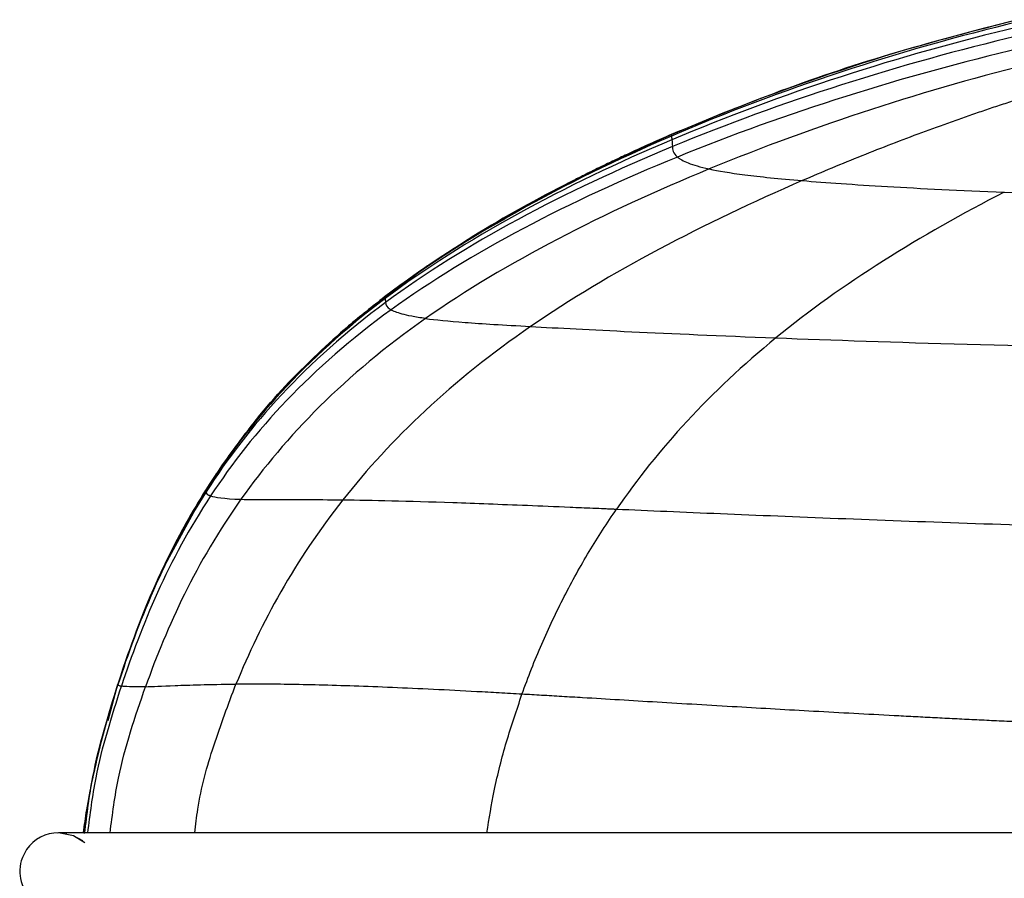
# Paper-space layout '_Back' of a CAD drawing. Header units: millimetres. Extents: x -908 to 908, y 0 to 686.
# Tile 3 of 11: x -908 to -845, y 463 to 518. Entities that reach past the tile are written whole.
import ezdxf

# ---------------------------------------------------------------- set-up
doc = ezdxf.new("R2010")
doc.units = ezdxf.units.MM

psp = doc.layouts.new('_Back')

# ---------------------------------------------------------------- linework, layer by layer
at = {"color": 7, "linetype": 'Continuous', "lineweight": 25}
for p, q in [((-866.583, 510.839), (-866.584, 510.84)), ((-866.578, 510.835), (-866.578, 510.835)), ((-866.578, 510.835), (-866.578, 510.835)), ((-866.577, 510.824), (-866.578, 510.833)), ((-873.463, 507.566), (-873.299, 507.659)), ((-878.905, 504.502), (-877.177, 505.475)), ((-879.436, 504.203), (-877.958, 505.035)), ((-884.917, 500.452), (-884.918, 500.454)), ((-895.292, 489.721), (-896.353, 488.12)), ((-896.353, 488.12), (-899.233, 482.827)), ((-896.353, 488.12), (-898.515, 484.306)), ((-898.428, 484.415), (-896.353, 488.12)), ((-896.352, 488.119), (-896.353, 488.12)), ((-896.353, 488.12), (-896.353, 488.12)), ((-902.608, 473.354), (-901.976, 475.692)), ((-903.252, 471.191), (-903.295, 470.981)), ((-907.819, 465.109), (-907.822, 465.104))]:
    psp.add_line(p, q, dxfattribs=at)
at = {"color": 7, "linetype": 'Continuous', "lineweight": 25, "flags": 128}
for points in [[(-904.09, 465.528), (-904.813, 465.986), (-905.77, 466.176)], [(-904.272, 465.682), (-904.811, 465.988), (-905.768, 466.179)], [(-904.23, 465.654), (-904.81, 465.991), (-905.766, 466.181)]]:
    psp.add_lwpolyline(points, dxfattribs=at)
at = {"color": 7, "linetype": 'Continuous', "lineweight": 25}
for centre, end in [((-905.768, 463.679), 145.18006), ((-905.766, 463.681), 145.18006), ((-905.77, 463.676), 144.94273)]:
    psp.add_arc(centre, 2.5, 90, end, dxfattribs=at)
for points, knots in [([(-844.398, 518.187), (-847.147, 517.477), (-852.424, 516.115), (-859.825, 513.623), (-864.407, 511.732), (-866.578, 510.836)], [0, 0, 0, 0, 0.36394, 0.698643, 1, 1, 1, 1]), ([(-844.399, 518.044), (-848.204, 517.139), (-852.007, 516.06), (-859.448, 513.607), (-863.087, 512.234), (-866.566, 510.739)], [0, 0, 0, 0, 0.5, 0.5, 1, 1, 1, 1]), ([(-839.362, 514.616), (-839.663, 514.53), (-840.27, 514.358), (-841.18, 514.089), (-842.098, 513.813), (-843.022, 513.527), (-843.951, 513.234), (-844.886, 512.931), (-845.826, 512.621), (-846.769, 512.302), (-847.716, 511.975), (-848.987, 511.528), (-850.579, 510.95), (-852.489, 510.229), (-854.398, 509.478), (-856.303, 508.702), (-857.564, 508.163), (-858.195, 507.893)], [0, 0, 0, 0, 0.046146, 0.092876, 0.140158, 0.187965, 0.236268, 0.285039, 0.334248, 0.383867, 0.433866, 0.484214, 0.585812, 0.688437, 0.791843, 0.895781, 1, 1, 1, 1]), ([(-866.579, 510.836), (-869.017, 509.721), (-873.603, 507.625), (-879.776, 504.139), (-883.283, 501.627), (-884.918, 500.455)], [0, 0, 0, 0, 0.377351, 0.709692, 1, 1, 1, 1]), ([(-866.577, 510.824), (-870.056, 509.319), (-873.374, 507.69), (-879.536, 504.226), (-882.381, 502.391), (-884.917, 500.452)], [0, 0, 0, 0, 0.5, 0.5, 1, 1, 1, 1]), ([(-866.566, 510.739), (-870.044, 509.244), (-873.362, 507.627), (-879.525, 504.185), (-882.371, 502.36), (-884.908, 500.428)], [0, 0, 0, 0, 0.5, 0.5, 1, 1, 1, 1]), ([(-866.538, 510.508), (-870.016, 509.038), (-873.333, 507.449), (-879.498, 504.058), (-882.345, 502.258), (-884.887, 500.345)], [0, 0, 0, 0, 0.5, 0.5, 1, 1, 1, 1]), ([(-866.584, 510.841), (-866.999, 510.659), (-867.871, 510.275), (-868.95, 509.783), (-869.938, 509.322), (-870.932, 508.847), (-871.871, 508.386), (-872.719, 507.96), (-873.114, 507.757), (-873.325, 507.649)], [0, 0, 0, 0, 0.083529, 0.17576, 0.278903, 0.394539, 0.570002, 0.771431, 1, 1, 1, 1]), ([(-866.501, 510.069), (-869.976, 508.63), (-873.293, 507.075), (-879.459, 503.75), (-882.309, 501.982), (-884.854, 500.098)], [0, 0, 0, 0, 0.5, 0.5, 1, 1, 1, 1]), ([(-866.18, 509.402), (-869.641, 507.99), (-872.95, 506.464), (-879.107, 503.204), (-881.957, 501.471), (-884.506, 499.624)], [0, 0, 0, 0, 0.5, 0.5, 1, 1, 1, 1]), ([(-866.18, 509.402), (-866.171, 509.395), (-866.161, 509.387), (-866.142, 509.371), (-866.112, 509.348), (-866.035, 509.293), (-865.958, 509.246), (-865.788, 509.15), (-865.652, 509.086), (-865.164, 508.893), (-864.731, 508.765), (-864.149, 508.638)], [0, 0, 0, 0, 0.03125, 0.03125, 0.0625, 0.125, 0.25, 0.25, 0.5, 0.5, 1, 1, 1, 1]), ([(-864.149, 508.638), (-867.523, 507.252), (-870.778, 505.754), (-876.881, 502.563), (-879.727, 500.871), (-882.291, 499.073)], [0, 0, 0, 0, 0.5, 0.5, 1, 1, 1, 1]), ([(-864.149, 508.638), (-863.567, 508.512), (-862.834, 508.388), (-860.901, 508.142), (-859.7, 508.018), (-858.195, 507.893)], [0, 0, 0, 0, 0.5, 0.5, 1, 1, 1, 1]), ([(-858.195, 507.893), (-861.344, 506.53), (-864.433, 505.06), (-870.289, 501.942), (-873.056, 500.296), (-875.572, 498.563)], [0, 0, 0, 0, 0.5, 0.5, 1, 1, 1, 1]), ([(-858.195, 507.893), (-856.688, 507.768), (-854.881, 507.64), (-850.597, 507.391), (-848.121, 507.27), (-845.27, 507.156)], [0, 0, 0, 0, 0.5, 0.5, 1, 1, 1, 1]), ([(-845.27, 507.156), (-847.949, 505.788), (-850.551, 504.316), (-855.467, 501.198), (-857.781, 499.553), (-859.885, 497.833)], [0, 0, 0, 0, 0.5, 0.5, 1, 1, 1, 1]), ([(-845.27, 507.156), (-842.418, 507.042), (-839.19, 506.934), (-832.187, 506.728), (-828.411, 506.629), (-824.469, 506.533)], [0, 0, 0, 0, 0.5, 0.5, 1, 1, 1, 1]), ([(-882.118, 502.466), (-882.108, 502.473), (-881.965, 502.571), (-882.506, 502.21), (-883.452, 501.532), (-883.937, 501.184)], [0, 0, 0, 0, 0.035619, 0.505473, 1, 1, 1, 1]), ([(-884.919, 500.455), (-885.699, 499.838), (-887.21, 498.644), (-889.2, 496.834), (-891.032, 495.001), (-892.81, 493.01), (-894.661, 490.682), (-895.761, 489.017), (-896.353, 488.12)], [0, 0, 0, 0, 0.1489767, 0.288683, 0.4238691, 0.5832432, 0.775455, 1, 1, 1, 1]), ([(-884.909, 500.428), (-887.446, 498.496), (-889.638, 496.483), (-893.42, 492.354), (-895.01, 490.239), (-896.352, 488.119)], [0, 0, 0, 0, 0.5, 0.5, 1, 1, 1, 1]), ([(-884.887, 500.345), (-887.429, 498.432), (-889.624, 496.432), (-893.412, 492.323), (-895.005, 490.215), (-896.348, 488.1)], [0, 0, 0, 0, 0.5, 0.5, 1, 1, 1, 1]), ([(-895.236, 489.678), (-894.614, 490.579), (-892.932, 493.017), (-889.506, 496.688), (-886.489, 499.163), (-884.917, 500.452)], [0, 0, 0, 0, 0.2189364, 0.5929773, 1, 1, 1, 1]), ([(-884.854, 500.098), (-887.399, 498.214), (-889.598, 496.239), (-893.394, 492.174), (-894.99, 490.084), (-896.336, 487.985)], [0, 0, 0, 0, 0.5, 0.5, 1, 1, 1, 1]), ([(-884.506, 499.624), (-887.055, 497.777), (-889.261, 495.841), (-893.078, 491.851), (-894.686, 489.797), (-896.046, 487.731)], [0, 0, 0, 0, 0.5, 0.5, 1, 1, 1, 1]), ([(-882.291, 499.073), (-882.466, 499.098), (-882.628, 499.121), (-882.923, 499.169), (-883.057, 499.193), (-883.426, 499.264), (-883.629, 499.311), (-883.97, 499.403), (-884.109, 499.449), (-884.34, 499.538), (-884.432, 499.581), (-884.506, 499.624)], [0, 0, 0, 0, 0.125, 0.125, 0.25, 0.25, 0.5, 0.5, 0.75, 0.75, 1, 1, 1, 1]), ([(-882.292, 499.073), (-884.855, 497.276), (-887.095, 495.396), (-891.008, 491.52), (-892.679, 489.523), (-894.108, 487.508)], [0, 0, 0, 0, 0.5, 0.5, 1, 1, 1, 1]), ([(-882.292, 499.073), (-881.657, 498.987), (-880.855, 498.908), (-878.687, 498.745), (-877.321, 498.66), (-875.572, 498.563)], [0, 0, 0, 0, 0.5, 0.5, 1, 1, 1, 1]), ([(-875.572, 498.563), (-878.088, 496.83), (-880.326, 495.029), (-884.309, 491.322), (-886.055, 489.414), (-887.585, 487.474)], [0, 0, 0, 0, 0.5, 0.5, 1, 1, 1, 1]), ([(-875.572, 498.563), (-873.824, 498.465), (-871.696, 498.353), (-866.52, 498.106), (-863.474, 497.971), (-859.885, 497.833)], [0, 0, 0, 0, 0.5, 0.5, 1, 1, 1, 1]), ([(-859.885, 497.833), (-856.295, 497.695), (-852.173, 497.558), (-843.111, 497.302), (-838.172, 497.182), (-832.957, 497.08)], [0, 0, 0, 0, 0.5, 0.5, 1, 1, 1, 1]), ([(-896.348, 488.1), (-897.692, 485.984), (-898.787, 483.862), (-900.615, 479.696), (-901.349, 477.653), (-901.976, 475.686)], [0, 0, 0, 0, 0.5, 0.5, 1, 1, 1, 1]), ([(-896.337, 487.984), (-897.683, 485.885), (-898.78, 483.776), (-900.611, 479.634), (-901.346, 477.601), (-901.974, 475.644)], [0, 0, 0, 0, 0.5, 0.5, 1, 1, 1, 1]), ([(-896.046, 487.731), (-897.406, 485.665), (-898.516, 483.587), (-900.371, 479.5), (-901.116, 477.491), (-901.752, 475.554)], [0, 0, 0, 0, 0.5, 0.5, 1, 1, 1, 1]), ([(-896.352, 488.119), (-896.352, 488.118), (-896.351, 488.118), (-896.35, 488.113), (-896.349, 488.108), (-896.348, 488.1)], [0, 0, 0, 0, 0.5, 0.5, 1, 1, 1, 1]), ([(-896.337, 487.984), (-896.333, 487.953), (-896.33, 487.912), (-896.274, 487.847), (-896.247, 487.824), (-896.188, 487.789), (-896.153, 487.772), (-896.103, 487.752), (-896.075, 487.741), (-896.063, 487.737), (-896.055, 487.734), (-896.05, 487.733), (-896.046, 487.731)], [0, 0, 0, 0, 0.5, 0.5, 0.75, 0.75, 0.875, 0.9375, 0.96875, 0.984375, 0.984375, 1, 1, 1, 1]), ([(-894.108, 487.507), (-895.536, 485.491), (-896.721, 483.456), (-898.713, 479.435), (-899.522, 477.449), (-900.208, 475.524)], [0, 0, 0, 0, 0.5, 0.5, 1, 1, 1, 1]), ([(-887.585, 487.474), (-889.114, 485.534), (-890.428, 483.562), (-892.685, 479.61), (-893.628, 477.632), (-894.424, 475.683)], [0, 0, 0, 0, 0.5, 0.5, 1, 1, 1, 1]), ([(-894.108, 487.507), (-893.549, 487.488), (-892.839, 487.486), (-891.292, 487.489), (-890.695, 487.491), (-889.3, 487.489), (-888.501, 487.485), (-887.585, 487.474)], [0, 0, 0, 0, 0.5, 0.5, 0.75, 0.75, 1, 1, 1, 1]), ([(-887.584, 487.474), (-885.75, 487.453), (-883.438, 487.401), (-879.108, 487.254), (-877.521, 487.194), (-874.909, 487.088), (-873.999, 487.05), (-872.574, 486.99), (-871.847, 486.959), (-870.971, 486.921), (-870.526, 486.902), (-870.302, 486.892), (-870.189, 486.887), (-870.141, 486.885), (-870.108, 486.884), (-870.091, 486.883), (-870.076, 486.882)], [0, 0, 0, 0, 0.5, 0.5, 0.75, 0.75, 0.875, 0.875, 0.9375, 0.96875, 0.984375, 0.992188, 0.996094, 0.998047, 0.998047, 1, 1, 1, 1]), ([(-876.127, 475.041), (-875.929, 475.588), (-875.728, 476.129), (-875.307, 477.196), (-875.089, 477.723), (-874.413, 479.285), (-873.933, 480.299), (-872.92, 482.274), (-872.386, 483.234), (-871.269, 485.097), (-870.685, 486.002), (-870.077, 486.881)], [0, 0, 0, 0, 0.125, 0.125, 0.25, 0.25, 0.5, 0.5, 0.75, 0.75, 1, 1, 1, 1]), ([(-870.076, 486.882), (-868.01, 486.792), (-865.786, 486.695), (-861.052, 486.495), (-858.542, 486.392), (-850.641, 486.085), (-844.876, 485.881), (-838.772, 485.699)], [0, 0, 0, 0, 0.25, 0.25, 0.5, 0.5, 1, 1, 1, 1]), ([(-904.111, 466.135), (-903.961, 467.346), (-903.559, 470.595), (-902.586, 473.725), (-901.976, 475.687)], [0, 0, 0, 0, 0.372968, 1, 1, 1, 1]), ([(-904.103, 466.176), (-903.955, 467.367), (-903.555, 470.588), (-902.585, 473.69), (-901.974, 475.645)], [0, 0, 0, 0, 0.36993, 1, 1, 1, 1]), ([(-901.976, 475.687), (-901.976, 475.688), (-901.976, 475.689), (-901.976, 475.69), (-901.976, 475.69), (-901.976, 475.691), (-901.976, 475.691), (-901.976, 475.691), (-901.976, 475.692), (-901.976, 475.692), (-901.976, 475.692), (-901.976, 475.692), (-901.976, 475.692), (-901.976, 475.692), (-901.976, 475.692), (-901.976, 475.692), (-901.976, 475.692), (-901.976, 475.692), (-901.976, 475.692)], [0, 0, 0, 0, 0.00661775, 0.00661775, 0.00661775, 0.00992663, 0.00992663, 0.00992663, 0.0132355, 0.0132355, 0.0132355, 0.01654438, 0.01654438, 0.01654438, 0.01985325, 0.01985325, 0.01985325, 0.02500794, 0.02500794, 0.02500794, 0.02500794]), ([(-901.974, 475.644), (-901.975, 475.656), (-901.975, 475.665), (-901.975, 475.672), (-901.975, 475.674), (-901.975, 475.675), (-901.976, 475.677), (-901.976, 475.678), (-901.976, 475.68), (-901.976, 475.681), (-901.976, 475.683), (-901.976, 475.685), (-901.976, 475.687)], [0, 0, 0, 0, 0.01314826, 0.01314826, 0.01314826, 0.01643533, 0.01643533, 0.01643533, 0.01972239, 0.01972239, 0.01972239, 0.02629653, 0.02629653, 0.02629653, 0.02629653]), ([(-901.752, 475.554), (-901.86, 475.57), (-901.916, 475.585), (-901.972, 475.617), (-901.973, 475.632), (-901.974, 475.644)], [0, 0, 0, 0, 0.5, 0.5, 1, 1, 1, 1]), ([(-900.208, 475.524), (-899.764, 475.535), (-899.199, 475.564), (-897.862, 475.615), (-897.334, 475.633), (-896.058, 475.664), (-895.309, 475.678), (-894.424, 475.684)], [0, 0, 0, 0, 0.5, 0.5, 0.75, 0.75, 1, 1, 1, 1]), ([(-897.059, 466.176), (-897.002, 466.68), (-896.787, 468.587), (-895.893, 471.79), (-894.916, 474.38), (-894.424, 475.684)], [0, 0, 0, 0, 0.151552, 0.573073, 1, 1, 1, 1]), ([(-876.126, 475.042), (-876.372, 475.055), (-876.617, 475.07), (-877.104, 475.098), (-877.832, 475.139), (-878.549, 475.178), (-879.968, 475.254), (-880.893, 475.302), (-883.594, 475.433), (-885.295, 475.506), (-888.419, 475.613), (-889.844, 475.649), (-891.74, 475.677), (-892.332, 475.683), (-893.161, 475.686), (-893.427, 475.687), (-893.812, 475.686), (-893.938, 475.686), (-894.184, 475.685), (-894.306, 475.683), (-894.424, 475.684)], [0, 0, 0, 0, 0.03125, 0.03125, 0.0625, 0.125, 0.125, 0.25, 0.25, 0.5, 0.5, 0.75, 0.75, 0.875, 0.875, 0.9375, 0.9375, 0.96875, 0.96875, 1, 1, 1, 1]), ([(-903.899, 466.176), (-903.752, 467.354), (-903.352, 470.548), (-902.371, 473.617), (-901.752, 475.554)], [0, 0, 0, 0, 0.368882, 1, 1, 1, 1]), ([(-902.476, 466.176), (-902.328, 467.351), (-901.923, 470.554), (-900.873, 473.597), (-900.208, 475.524)], [0, 0, 0, 0, 0.366975, 1, 1, 1, 1]), ([(-900.208, 475.523), (-900.653, 475.513), (-900.983, 475.514), (-901.478, 475.528), (-901.642, 475.54), (-901.752, 475.554)], [0, 0, 0, 0, 0.5, 0.5, 1, 1, 1, 1]), ([(-878.369, 466.175), (-878.224, 467.08), (-877.906, 469.069), (-877.143, 472.035), (-876.467, 474.033), (-876.126, 475.041)], [0, 0, 0, 0, 0.2919, 0.642396, 1, 1, 1, 1]), ([(-842.205, 473.165), (-842.639, 473.185), (-843.504, 473.225), (-844.795, 473.286), (-846.077, 473.347), (-847.347, 473.41), (-848.607, 473.473), (-849.856, 473.536), (-851.093, 473.6), (-853.636, 473.734), (-857.408, 473.939), (-862.475, 474.229), (-867.42, 474.523), (-871.136, 474.747), (-873.571, 474.892), (-874.865, 474.969), (-875.708, 475.018), (-876.126, 475.042)], [0, 0, 0, 0, 0.037185, 0.074121, 0.110802, 0.147221, 0.183371, 0.219248, 0.254844, 0.290154, 0.439083, 0.582227, 0.734191, 0.878616, 0.919691, 0.960146, 1, 1, 1, 1]), ([(-902.661, 473.426), (-902.835, 472.792), (-903.207, 471.435), (-903.64, 469.531), (-903.99, 467.741), (-904.136, 466.659), (-904.2, 466.182)], [0, 0, 0, 0, 0.2250984, 0.4817869, 0.7715132, 1, 1, 1, 1]), ([(-904.2, 466.182), (-904.433, 466.182), (-904.795, 466.182), (-905.231, 466.179), (-905.524, 466.178), (-905.753, 466.167), (-905.864, 466.162)], [0, 0, 0, 0, 0.374518, 0.581409, 0.79666, 1, 1, 1, 1]), ([(-733.636, 466.175), (-733.645, 466.175), (-735.783, 466.175), (-741.981, 466.175), (-752.17, 466.175), (-764.2, 466.175), (-776.202, 466.175), (-788.198, 466.175), (-802.861, 466.175), (-820.204, 466.175), (-836.876, 466.175), (-850.216, 466.175), (-859.086, 466.175), (-866.705, 466.175), (-873.056, 466.175), (-878.634, 466.175), (-883.412, 466.175), (-887.449, 466.175), (-891.154, 466.176), (-894.457, 466.176), (-897.298, 466.176), (-899.585, 466.176), (-901.304, 466.176), (-902.683, 466.176), (-903.676, 466.176), (-904.398, 466.176), (-904.855, 466.176), (-905.116, 466.171), (-905.264, 466.17), (-905.276, 466.162), (-905.28, 466.16)], [0, 0, 0, 0, 0.000139, 0.030437, 0.085163, 0.139677, 0.193935, 0.248143, 0.30231, 0.392619, 0.48312, 0.528651, 0.574266, 0.604548, 0.63476, 0.665085, 0.688094, 0.711278, 0.734537, 0.757765, 0.780892, 0.803953, 0.827253, 0.850902, 0.883041, 0.917355, 0.956493, 0.972529, 0.989377, 1, 1, 1, 1]), ([(-907.816, 465.113), (-907.946, 464.89), (-908.183, 464.486), (-908.289, 463.688), (-908.161, 462.955), (-907.896, 462.406), (-907.618, 462.046), (-907.444, 461.867), (-907.306, 461.747), (-907.208, 461.671), (-907.114, 461.606), (-906.986, 461.526), (-906.843, 461.451), (-906.56, 461.328), (-906.362, 461.285), (-906.05, 461.223), (-905.651, 461.185), (-905.046, 461.172), (-904.505, 461.177), (-903.733, 461.176), (-902.747, 461.176), (-901.372, 461.176), (-899.707, 461.176), (-897.474, 461.176), (-894.668, 461.176), (-891.392, 461.176), (-887.708, 461.176), (-883.685, 461.175), (-878.917, 461.175), (-873.344, 461.175), (-866.993, 461.175), (-858.713, 461.175), (-848.486, 461.175), (-836.448, 461.175), (-824.424, 461.175), (-812.41, 461.175), (-797.726, 461.175), (-780.359, 461.175), (-764.341, 461.175), (-752.316, 461.175), (-744.308, 461.175), (-737.973, 461.175), (-734.431, 461.175), (-733.467, 461.175)], [0, 0, 0, 0, 0.008797, 0.015978, 0.021502, 0.025439, 0.026896, 0.028106, 0.02866, 0.029213, 0.029807, 0.030476, 0.032124, 0.034265, 0.043291, 0.053119, 0.062853, 0.085546, 0.125444, 0.159495, 0.191558, 0.213496, 0.235234, 0.257075, 0.279026, 0.301053, 0.323126, 0.345161, 0.367037, 0.39585, 0.424546, 0.453309, 0.505279, 0.557101, 0.60865, 0.660133, 0.711578, 0.797342, 0.883254, 0.9178, 0.952464, 0.987065, 1, 1, 1, 1])]:
    psp.add_open_spline(points, degree=3, knots=knots, dxfattribs=at)
for points in [[(-844.399, 518.17), (-852.016, 516.359), (-859.619, 513.836), (-866.577, 510.824)], [(-844.398, 517.715), (-851.994, 515.911), (-859.585, 513.448), (-866.538, 510.508)], [(-844.389, 517.149), (-851.968, 515.36), (-859.552, 512.947), (-866.501, 510.069)], [(-844.223, 516.357), (-851.723, 514.597), (-859.257, 512.227), (-866.18, 509.402)], [(-843.2, 515.467), (-850.181, 513.744), (-857.401, 511.412), (-864.149, 508.638)], [(-866.583, 510.839), (-866.583, 510.838), (-866.581, 510.836), (-866.58, 510.836)], [(-866.577, 510.824), (-866.575, 510.813), (-866.572, 510.788), (-866.566, 510.739)], [(-866.566, 510.739), (-866.56, 510.69), (-866.55, 510.616), (-866.538, 510.508)], [(-866.538, 510.508), (-866.527, 510.4), (-866.514, 510.257), (-866.501, 510.069)], [(-866.501, 510.069), (-866.488, 509.882), (-866.476, 509.65), (-866.18, 509.402)], [(-884.917, 500.452), (-884.916, 500.449), (-884.915, 500.442), (-884.909, 500.428)], [(-884.909, 500.428), (-884.904, 500.414), (-884.897, 500.393), (-884.887, 500.345)], [(-884.887, 500.345), (-884.879, 500.296), (-884.868, 500.22), (-884.854, 500.098)], [(-884.854, 500.098), (-884.842, 499.976), (-884.827, 499.807), (-884.506, 499.624)], [(-859.885, 497.833), (-864.095, 494.394), (-867.43, 490.712), (-870.077, 486.881)], [(-896.352, 488.119), (-897.247, 486.705), (-898.031, 485.29), (-898.726, 483.885)], [(-896.348, 488.1), (-896.346, 488.083), (-896.342, 488.049), (-896.337, 487.984)], [(-896.046, 487.731), (-895.768, 487.638), (-895.224, 487.547), (-894.108, 487.507)], [(-898.726, 483.885), (-900.114, 481.076), (-901.14, 478.315), (-901.976, 475.692)]]:
    psp.add_open_spline(points, degree=3, dxfattribs=at)

doc.saveas('drawing.dxf')
